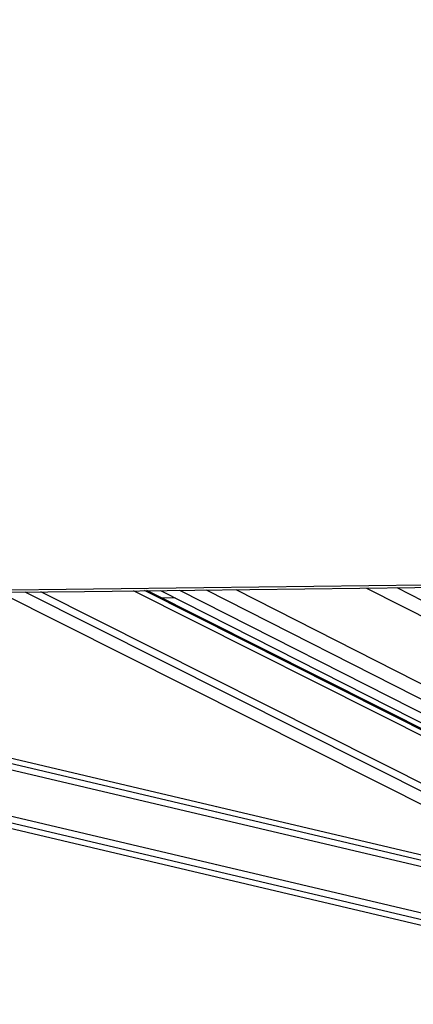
# Paper-space layout 'In Ground Anchor' of a CAD drawing. Header units: millimetres. Extents: x 38476 to 443956, y 10848 to 406945.
# Tile 60 of 71: x 353551 to 361063, y 144211 to 163012. Entities that reach past the tile are written whole.
import ezdxf

# ---------------------------------------------------------------- set-up
doc = ezdxf.new("R2010")
doc.units = ezdxf.units.MM

psp = doc.layouts.new('In Ground Anchor')

# ---------------------------------------------------------------- linework, layer by layer
at = {"color": 8, "linetype": 'Continuous', "lineweight": 25, "ltscale": 50}
for p, q in [((369236.3, 145306.4), (355723.7, 152107.7)), ((369219.9, 145422.2), (355932.5, 152110.1)), ((356600.7, 152118.1), (369272.3, 145684.5)), ((357109.5, 152124.1), (369423.3, 145872.2)), ((357673.4, 152130.8), (369493.3, 146129.7)), ((360169.6, 152160.3), (370022.8, 147157.7)), ((360746.9, 152167.2), (370234.1, 147350.4)), ((365694.6, 145777.9), (339663.5, 151918)), ((365222, 146015.8), (340173.8, 151924)), ((368959.2, 144381.3), (353657.2, 152083.2)), ((369033.7, 144497.4), (353955.3, 152086.7)), ((367655, 144306.6), (335589.7, 151870)), ((367683.2, 144426.5), (336100.8, 151876))]:
    psp.add_line(p, q, dxfattribs=at)
at = {"color": 7, "linetype": 'Continuous', "lineweight": 25, "ltscale": 50}
for p, q in [((369139.4, 145487), (355979.5, 152110.7)), ((356235.8, 152113.7), (369106, 145579.4)), ((364849, 146203.6), (340576.7, 151928.7)), ((353178.6, 152077.6), (368600.3, 144315.4)), ((356519.1, 151969.9), (356263.6, 151967.7)), ((335183.4, 151865.2), (367632.6, 144211.3))]:
    psp.add_line(p, q, dxfattribs=at)
at = {"color": 7, "linetype": 'Continuous', "lineweight": 25, "ltscale": 50, "flags": 128}
for points in [[(352688.5, 152071.8), (354789.6, 152096.6), (356890.8, 152121.5), (358992, 152146.4), (361093.1, 152171.3), (363194.3, 152196.2), (365295.5, 152221.1), (367396.6, 152246.1), (371455.7, 152294.3)], [(352859.9, 152119.7), (354961, 152144.6), (357062.2, 152169.4), (359163.3, 152194.3), (361264.5, 152219.2), (363365.7, 152244.1), (365466.9, 152269.1), (367568, 152294), (371455.6, 152340.2)]]:
    psp.add_lwpolyline(points, dxfattribs=at)
at = {"color": 7, "linetype": 'Continuous', "lineweight": 25, "ltscale": 50}
psp.add_open_spline([(357846.1, 176990.3), (356481.5, 176384.5), (353752.1, 175173.1), (346132.5, 171811.7), (330088.8, 164762.9), (313489.2, 157490), (301761.7, 152353.1), (299828.3, 151506.3), (299805.3, 151496.2)], degree=3, knots=[0, 0, 0, 0, 0.0708623, 0.1417247, 0.3945383, 0.9001803, 0.9988158, 1, 1, 1, 1], dxfattribs=at)
at = {"color": 8, "linetype": 'Continuous', "lineweight": 25, "ltscale": 50}
psp.add_open_spline([(300898.8, 152307.7), (308456.5, 155616.1), (319571.7, 160481.9), (335592.6, 167497.9), (345428.9, 171807.5), (353085.3, 175165.5), (355837.5, 176373.9), (357213.6, 176978)], degree=3, knots=[0, 0, 0, 0, 0.4029594, 0.5926395, 0.85389, 0.926945, 1, 1, 1, 1], dxfattribs=at)

doc.saveas('drawing.dxf')
